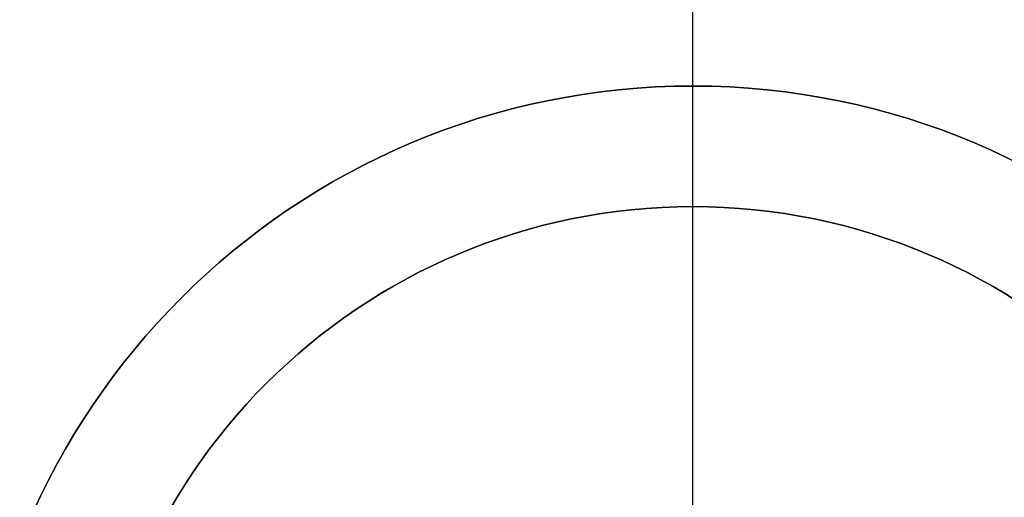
# Model space of a CAD drawing. Header units: millimetres. Extents: x 3074 to 3793, y -15 to 40.
# Tile 253 of 256: x 3760 to 3768, y 15 to 19. Entities that reach past the tile are written whole.
import ezdxf

# ---------------------------------------------------------------- set-up
doc = ezdxf.new("R2010")
doc.units = ezdxf.units.MM
doc.layers.add('Capa 01', color=7, linetype='Continuous')

msp = doc.modelspace()

# ---------------------------------------------------------------- linework, layer by layer
at = {"layer": 'Capa 01'}
for p, q in [((3765.46, 18.4333, 1097.9218), (3765.46, 39.9333, 1097.9218)), ((3765.46, 17.4333, 1098.9218), (3765.46, 38.9333, 1098.9218)), ((3765.46, 18.4333, 1095.9218), (3765.46, 18.4333, 1097.9218)), ((3765.46, 14.9333, 1095.9218), (3765.46, 18.4333, 1095.9218)), ((3765.46, 17.4333, 1096.9218), (3765.46, 17.4333, 1098.9218)), ((3765.46, 13.9333, 1096.9218), (3765.46, 17.4333, 1096.9218))]:
    msp.add_line(p, q, dxfattribs=at)
at = {"layer": 'Capa 01', "extrusion": (0, 0, -1)}
for centre, radius in [((-3765.46, 12.4333, -1282.9218), 27.5), ((-3765.46, 12.4333, -1190.4218), 27.5), ((-3765.46, 12.4333, -1282.9218), 26.5), ((-3765.46, 12.4333, -1190.9218), 26.5), ((-3765.46, 12.4333, -1097.9218), 6), ((-3765.46, 12.4333, -1098.9218), 5)]:
    msp.add_arc(centre, radius, 0, 180, dxfattribs=at)
at = {"layer": 'Capa 01'}
for centre, radius in [((3765.46, 12.4333, 1097.9218), 27.5), ((3765.46, 12.4333, 1098.9218), 26.5), ((3765.46, 12.4333, 1095.9218), 6), ((3765.46, 12.4333, 1096.9218), 6), ((3765.46, 12.4333, 1096.9218), 5), ((3765.46, 12.4333, 1097.9218), 5)]:
    msp.add_arc(centre, radius, 0, 180, dxfattribs=at)

doc.saveas('drawing.dxf')
